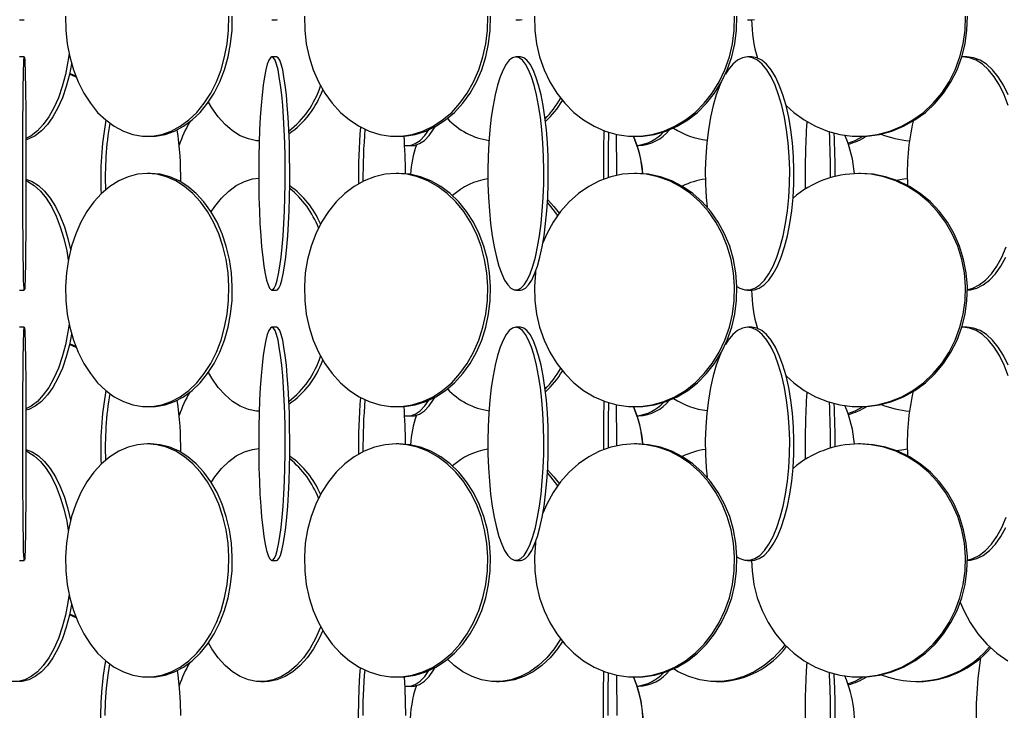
# Model space of a CAD drawing. Header units: millimetres. Extents: x 495 to 2657, y 518 to 2595.
# Tile 27 of 91: x 772 to 877, y 1917 to 1992. Entities that reach past the tile are written whole.
import ezdxf

# ---------------------------------------------------------------- set-up
doc = ezdxf.new("R2010")
doc.units = ezdxf.units.MM

msp = doc.modelspace()

# ---------------------------------------------------------------- linework, layer by layer
at = {"color": 7, "linetype": 'Continuous', "lineweight": 25}
for p, q in [((771.91, 1991.55), (772.41, 1991.55)), ((798.96, 1991.55), (799.46, 1991.55)), ((825.11, 1991.55), (825.6, 1991.55)), ((849.94, 1991.55), (850.41, 1991.55)), ((772.41, 1987.55), (771.91, 1987.55)), ((799.46, 1987.55), (798.96, 1987.55)), ((825.6, 1987.55), (825.11, 1987.55)), ((850.41, 1987.55), (849.94, 1987.55)), ((873.05, 1987.55), (872.93, 1987.55)), ((873.48, 1987.55), (873.05, 1987.55)), ((777.97, 1985.37), (777.26, 1985.7)), ((785.59, 1979.05), (785.95, 1979.05)), ((812.27, 1979.05), (812.57, 1979.05)), ((837.83, 1979.05), (838.08, 1979.05)), ((861.86, 1979.05), (862.06, 1979.05)), ((813.53, 1978.05), (813.99, 1978.05)), ((838.11, 1978.05), (838.29, 1978.05)), ((785.95, 1975.05), (785.59, 1975.05)), ((812.57, 1975.05), (812.27, 1975.05)), ((838.08, 1975.05), (837.83, 1975.05)), ((862.06, 1975.05), (861.86, 1975.05)), ((771.91, 1962.55), (772.41, 1962.55)), ((798.96, 1962.55), (799.46, 1962.55)), ((825.11, 1962.55), (825.6, 1962.55)), ((849.94, 1962.55), (850.41, 1962.55)), ((772.41, 1958.55), (771.91, 1958.55)), ((799.46, 1958.55), (798.96, 1958.55)), ((825.6, 1958.55), (825.11, 1958.55)), ((850.41, 1958.55), (849.94, 1958.55)), ((873.05, 1958.55), (872.93, 1958.55)), ((873.48, 1958.55), (873.05, 1958.55)), ((777.97, 1956.37), (777.26, 1956.7)), ((785.59, 1950.05), (785.95, 1950.05)), ((812.27, 1950.05), (812.57, 1950.05)), ((837.83, 1950.05), (838.08, 1950.05)), ((861.86, 1950.05), (862.06, 1950.05)), ((813.53, 1949.05), (813.99, 1949.05)), ((838.11, 1949.05), (838.29, 1949.05)), ((785.95, 1946.05), (785.59, 1946.05)), ((812.57, 1946.05), (812.27, 1946.05)), ((838.08, 1946.05), (837.83, 1946.05)), ((862.06, 1946.05), (861.86, 1946.05)), ((771.91, 1933.55), (772.41, 1933.55)), ((798.96, 1933.55), (799.46, 1933.55)), ((825.11, 1933.55), (825.6, 1933.55)), ((849.94, 1933.55), (850.41, 1933.55)), ((777.97, 1927.37), (777.26, 1927.7)), ((785.59, 1921.05), (785.95, 1921.05)), ((797.77, 1920.55), (798.17, 1920.55)), ((812.27, 1921.05), (812.57, 1921.05)), ((823.02, 1920.55), (823.37, 1920.55)), ((837.83, 1921.05), (838.08, 1921.05)), ((846.6, 1920.55), (846.9, 1920.55)), ((861.86, 1921.05), (862.06, 1921.05)), ((868.01, 1920.55), (868.24, 1920.55)), ((813.53, 1920.05), (813.99, 1920.05)), ((838.11, 1920.05), (838.29, 1920.05))]:
    msp.add_line(p, q, dxfattribs=at)
at = {"color": 7, "linetype": 'Continuous', "lineweight": 25, "flags": 128}
for points in [[(776.83, 1991.92), (776.86, 1990.44), (777.02, 1988.97), (777.29, 1987.55), (777.68, 1986.17), (778.18, 1984.88), (778.79, 1983.67), (779.49, 1982.58), (780.27, 1981.61), (781.14, 1980.79), (782.06, 1980.11), (783.03, 1979.59), (784.04, 1979.25), (785.07, 1979.07), (786.11, 1979.07), (787.14, 1979.25), (788.15, 1979.59), (789.13, 1980.11), (790.05, 1980.79), (790.91, 1981.61), (791.7, 1982.58), (792.4, 1983.67), (793, 1984.88), (793.5, 1986.17), (793.89, 1987.55), (794.17, 1988.97), (794.32, 1990.44), (794.35, 1991.92)], [(785.95, 1979.05), (786.47, 1979.07), (787.5, 1979.25), (788.51, 1979.59), (789.48, 1980.11), (790.41, 1980.79), (791.27, 1981.61), (792.05, 1982.58), (792.75, 1983.67), (793.36, 1984.88), (793.86, 1986.17), (794.25, 1987.55), (794.52, 1988.97), (794.68, 1990.44), (794.71, 1991.92)], [(799.46, 1991.55), (799.54, 1991.57)], [(802.44, 1991.92), (802.47, 1990.44), (802.64, 1988.97), (802.95, 1987.55), (803.39, 1986.17), (803.95, 1984.88), (804.63, 1983.67), (805.42, 1982.58), (806.3, 1981.61), (807.27, 1980.79), (808.3, 1980.11), (809.39, 1979.59), (810.53, 1979.25), (811.68, 1979.07), (812.85, 1979.07), (814, 1979.25), (815.14, 1979.59), (816.23, 1980.11), (817.26, 1980.79), (818.23, 1981.61), (819.11, 1982.58), (819.9, 1983.67), (820.58, 1984.88), (821.14, 1986.17), (821.58, 1987.55), (821.89, 1988.97), (822.06, 1990.44), (822.09, 1991.92)], [(812.57, 1979.05), (813.16, 1979.07), (814.31, 1979.25), (815.45, 1979.59), (816.54, 1980.11), (817.57, 1980.79), (818.54, 1981.61), (819.42, 1982.58), (820.21, 1983.67), (820.89, 1984.88), (821.45, 1986.17), (821.89, 1987.55), (822.19, 1988.97), (822.37, 1990.44), (822.4, 1991.92)], [(825.6, 1991.55), (825.77, 1991.57)], [(827.1, 1991.92), (827.13, 1990.44), (827.32, 1988.97), (827.66, 1987.55), (828.13, 1986.17), (828.75, 1984.88), (829.49, 1983.67), (830.35, 1982.58), (831.31, 1981.61), (832.37, 1980.79), (833.5, 1980.11), (834.69, 1979.59), (835.93, 1979.25), (837.19, 1979.07), (838.46, 1979.07), (839.73, 1979.25), (840.96, 1979.59), (842.16, 1980.11), (843.29, 1980.79), (844.34, 1981.61), (845.31, 1982.58), (846.17, 1983.67), (846.91, 1984.88), (847.52, 1986.17), (848, 1987.55), (848.34, 1988.97), (848.52, 1990.44), (848.56, 1991.92)], [(838.08, 1979.05), (838.72, 1979.07), (839.98, 1979.25), (841.22, 1979.59), (842.41, 1980.11), (843.54, 1980.79), (844.6, 1981.61), (845.56, 1982.58), (846.42, 1983.67), (847.16, 1984.88), (847.78, 1986.17), (848.26, 1987.55), (848.59, 1988.97), (848.78, 1990.44), (848.82, 1991.92)], [(850.41, 1991.55), (850.68, 1991.57)], [(854.12, 1982.32), (854.9, 1981.61), (856.03, 1980.79), (857.24, 1980.11), (858.51, 1979.59), (859.83, 1979.25), (861.18, 1979.07), (862.54, 1979.07), (863.89, 1979.25), (865.21, 1979.59), (866.48, 1980.11), (867.69, 1980.79), (868.82, 1981.61), (869.85, 1982.58), (870.77, 1983.67), (871.56, 1984.88), (872.22, 1986.17), (872.73, 1987.55), (873.08, 1988.97), (873.28, 1990.44), (873.32, 1991.92)], [(862.06, 1979.05), (862.74, 1979.07), (864.09, 1979.25), (865.41, 1979.59), (866.68, 1980.11), (867.89, 1980.79), (869.02, 1981.61), (870.05, 1982.58), (870.97, 1983.67), (871.76, 1984.88), (872.41, 1986.17), (872.92, 1987.55), (873.28, 1988.97), (873.48, 1990.44), (873.52, 1991.92)], [(777.21, 1987.92), (777.08, 1987.05), (776.81, 1985.67), (776.47, 1984.38), (776.06, 1983.17), (775.57, 1982.08), (775.04, 1981.11), (774.44, 1980.29), (773.81, 1979.61), (773.14, 1979.09), (772.58, 1978.8)], [(772.41, 1987.55), (772.44, 1987.46), (772.46, 1987.2), (772.48, 1986.77), (772.5, 1986.17), (772.51, 1985.42), (772.53, 1984.52), (772.55, 1983.49), (772.56, 1982.34), (772.57, 1981.08), (772.58, 1979.75), (772.59, 1978.34), (772.59, 1976.89), (772.59, 1975.42), (772.59, 1973.94), (772.59, 1972.47), (772.58, 1971.05), (772.57, 1969.67), (772.56, 1968.38), (772.55, 1967.17), (772.54, 1966.08), (772.52, 1965.11), (772.5, 1964.29), (772.49, 1963.61), (772.47, 1963.09), (772.45, 1962.75), (772.43, 1962.57), (772.4, 1962.57), (772.38, 1962.75), (772.36, 1963.09), (772.34, 1963.61), (772.33, 1964.29), (772.31, 1965.11), (772.29, 1966.08), (772.28, 1967.17), (772.27, 1968.38), (772.26, 1969.67), (772.25, 1971.05), (772.24, 1972.47), (772.24, 1973.94), (772.24, 1975.42), (772.24, 1976.89), (772.24, 1978.34), (772.25, 1979.75), (772.26, 1981.08), (772.27, 1982.34), (772.28, 1983.49), (772.3, 1984.52), (772.32, 1985.42), (772.33, 1986.17), (772.35, 1986.77), (772.37, 1987.2), (772.39, 1987.46), (772.41, 1987.55)], [(777.48, 1986.81), (777.25, 1985.67), (776.91, 1984.38), (776.49, 1983.17), (776.01, 1982.08), (775.47, 1981.11), (774.88, 1980.29), (774.25, 1979.61), (773.58, 1979.09), (772.89, 1978.75), (772.6, 1978.65)], [(798.96, 1987.55), (798.79, 1987.46), (798.62, 1987.2), (798.46, 1986.77), (798.31, 1986.17), (798.16, 1985.42), (798.03, 1984.52), (797.91, 1983.49), (797.8, 1982.34), (797.71, 1981.08), (797.64, 1979.75), (797.59, 1978.34), (797.55, 1976.89), (797.54, 1975.42), (797.54, 1973.94), (797.57, 1972.47), (797.61, 1971.05), (797.67, 1969.67), (797.76, 1968.38), (797.85, 1967.17), (797.97, 1966.08), (798.1, 1965.11), (798.24, 1964.29), (798.39, 1963.61), (798.54, 1963.09), (798.71, 1962.75), (798.87, 1962.57), (799.04, 1962.57), (799.21, 1962.75), (799.37, 1963.09), (799.53, 1963.61), (799.68, 1964.29), (799.82, 1965.11), (799.95, 1966.08), (800.06, 1967.17), (800.16, 1968.38), (800.24, 1969.67), (800.31, 1971.05), (800.35, 1972.47), (800.38, 1973.94), (800.38, 1975.42), (800.37, 1976.89), (800.33, 1978.34), (800.28, 1979.75), (800.21, 1981.08), (800.12, 1982.34), (800.01, 1983.49), (799.89, 1984.52), (799.75, 1985.42), (799.61, 1986.17), (799.45, 1986.77), (799.29, 1987.2), (799.13, 1987.46), (798.96, 1987.55)], [(799.46, 1962.55), (799.54, 1962.57), (799.71, 1962.75), (799.87, 1963.09), (800.03, 1963.61), (800.18, 1964.29), (800.32, 1965.11), (800.45, 1966.08), (800.56, 1967.17), (800.66, 1968.38), (800.74, 1969.67), (800.8, 1971.05), (800.85, 1972.47), (800.87, 1973.94), (800.88, 1975.42), (800.86, 1976.89), (800.83, 1978.34), (800.77, 1979.75), (800.7, 1981.08), (800.61, 1982.34), (800.51, 1983.49), (800.38, 1984.52), (800.25, 1985.42), (800.11, 1986.17), (799.95, 1986.77), (799.79, 1987.2), (799.62, 1987.46), (799.46, 1987.55), (799.46, 1987.55)], [(825.11, 1987.55), (824.76, 1987.46), (824.41, 1987.2), (824.07, 1986.77), (823.74, 1986.17), (823.44, 1985.42), (823.15, 1984.52), (822.9, 1983.49), (822.67, 1982.34), (822.48, 1981.08), (822.33, 1979.75), (822.22, 1978.34), (822.14, 1976.89), (822.11, 1975.42), (822.12, 1973.94), (822.18, 1972.47), (822.27, 1971.05), (822.4, 1969.67), (822.57, 1968.38), (822.78, 1967.17), (823.02, 1966.08), (823.29, 1965.11), (823.59, 1964.29), (823.9, 1963.61), (824.24, 1963.09), (824.58, 1962.75), (824.93, 1962.57), (825.29, 1962.57), (825.64, 1962.75), (825.99, 1963.09), (826.32, 1963.61), (826.64, 1964.29), (826.93, 1965.11), (827.2, 1966.08), (827.44, 1967.17), (827.65, 1968.38), (827.82, 1969.67), (827.95, 1971.05), (828.05, 1972.47), (828.1, 1973.94), (828.11, 1975.42), (828.08, 1976.89), (828, 1978.34), (827.89, 1979.75), (827.74, 1981.08), (827.55, 1982.34), (827.32, 1983.49), (827.07, 1984.52), (826.79, 1985.42), (826.48, 1986.17), (826.16, 1986.77), (825.82, 1987.2), (825.47, 1987.46), (825.11, 1987.55)], [(825.6, 1962.55), (825.77, 1962.57), (826.13, 1962.75), (826.47, 1963.09), (826.81, 1963.61), (827.12, 1964.29), (827.42, 1965.11), (827.69, 1966.08), (827.93, 1967.17), (828.13, 1968.38), (828.3, 1969.67), (828.44, 1971.05), (828.53, 1972.47), (828.58, 1973.94), (828.59, 1975.42), (828.56, 1976.89), (828.49, 1978.34), (828.38, 1979.75), (828.22, 1981.08), (828.03, 1982.34), (827.81, 1983.49), (827.55, 1984.52), (827.27, 1985.42), (826.97, 1986.17), (826.64, 1986.77), (826.3, 1987.2), (825.95, 1987.46), (825.6, 1987.55), (825.6, 1987.55)], [(849.94, 1987.55), (849.41, 1987.46), (848.88, 1987.2), (848.37, 1986.77), (847.88, 1986.17), (847.58, 1985.71)], [(848.82, 1962.94), (849.14, 1962.75), (849.67, 1962.57), (850.21, 1962.57), (850.74, 1962.75), (851.26, 1963.09), (851.77, 1963.61), (852.24, 1964.29), (852.69, 1965.11), (853.1, 1966.08), (853.46, 1967.17), (853.77, 1968.38), (854.03, 1969.67), (854.23, 1971.05), (854.37, 1972.47), (854.45, 1973.94), (854.47, 1975.42), (854.42, 1976.89), (854.31, 1978.34), (854.14, 1979.75), (853.91, 1981.08), (853.62, 1982.34), (853.28, 1983.49), (852.9, 1984.52), (852.47, 1985.42), (852.01, 1986.17), (851.52, 1986.77), (851.01, 1987.2), (850.48, 1987.46), (849.94, 1987.55), (849.94, 1987.55)], [(850.41, 1962.55), (850.68, 1962.57), (851.21, 1962.75), (851.73, 1963.09), (852.23, 1963.61), (852.71, 1964.29), (853.16, 1965.11), (853.56, 1966.08), (853.92, 1967.17), (854.24, 1968.38), (854.5, 1969.67), (854.7, 1971.05), (854.84, 1972.47), (854.92, 1973.94), (854.93, 1975.42), (854.89, 1976.89), (854.78, 1978.34), (854.6, 1979.75), (854.37, 1981.08), (854.09, 1982.34), (853.75, 1983.49), (853.36, 1984.52), (852.94, 1985.42), (852.48, 1986.17), (851.98, 1986.77), (851.47, 1987.2), (850.94, 1987.46), (850.41, 1987.55), (850.41, 1987.55)], [(877.9, 1982.34), (877.46, 1983.49), (876.95, 1984.52), (876.39, 1985.42), (875.78, 1986.17), (875.13, 1986.77), (874.45, 1987.2), (873.75, 1987.46), (873.05, 1987.55)], [(877.9, 1983.49), (877.39, 1984.52), (876.83, 1985.42), (876.22, 1986.17), (875.57, 1986.77), (874.89, 1987.2), (874.19, 1987.46), (873.48, 1987.55)], [(777.93, 1985.48), (777.29, 1985.77), (777.27, 1985.77)], [(847.06, 1984.69), (846.99, 1984.52), (846.6, 1983.49), (846.26, 1982.34), (845.98, 1981.08), (845.75, 1979.75), (845.58, 1978.34), (845.47, 1976.89), (845.42, 1975.42), (845.43, 1973.94), (845.51, 1972.47), (845.61, 1971.47)], [(797.59, 1978.55), (797.32, 1978.57), (796.44, 1978.75), (795.57, 1979.09), (794.73, 1979.61), (793.93, 1980.29), (793.19, 1981.11), (792.52, 1982.08), (792.15, 1982.71)], [(813.19, 1978.08), (813.26, 1978.07), (813.8, 1978.07), (814.33, 1978.25), (814.85, 1978.59), (815.35, 1979.11), (815.79, 1979.74)], [(813.99, 1978.05), (814.26, 1978.07), (814.79, 1978.25), (815.31, 1978.59), (815.81, 1979.11), (816.29, 1979.79), (816.45, 1980.06)], [(860.72, 1978.3), (861.49, 1978.59), (862.34, 1979.05)], [(772.59, 1974.45), (773.24, 1974.2), (773.92, 1973.77), (774.57, 1973.17), (775.18, 1972.42), (775.75, 1971.52), (776.26, 1970.49), (776.71, 1969.34), (777.09, 1968.08), (777.37, 1966.88)], [(772.59, 1974.3), (772.8, 1974.2), (773.48, 1973.77), (774.13, 1973.17), (774.75, 1972.42), (775.31, 1971.52), (775.82, 1970.49), (776.27, 1969.34), (776.65, 1968.08), (776.96, 1966.75), (777.13, 1965.77)], [(785.59, 1975.05), (784.56, 1974.96), (783.53, 1974.7), (782.54, 1974.27), (781.59, 1973.67), (780.7, 1972.92), (779.87, 1972.02), (779.13, 1970.99), (778.47, 1969.84), (777.92, 1968.58), (777.47, 1967.25), (777.14, 1965.84), (776.92, 1964.39), (776.83, 1962.92), (776.86, 1961.44), (777.02, 1959.97), (777.29, 1958.55), (777.68, 1957.17), (778.18, 1955.88), (778.79, 1954.67), (779.49, 1953.58), (780.27, 1952.61), (781.14, 1951.79), (782.06, 1951.11), (783.03, 1950.59), (784.04, 1950.25), (785.07, 1950.07), (786.11, 1950.07), (787.14, 1950.25), (788.15, 1950.59), (789.13, 1951.11), (790.05, 1951.79), (790.91, 1952.61), (791.7, 1953.58), (792.4, 1954.67), (793, 1955.88), (793.5, 1957.17), (793.89, 1958.55), (794.17, 1959.97), (794.32, 1961.44), (794.35, 1962.92), (794.26, 1964.39), (794.05, 1965.84), (793.71, 1967.25), (793.27, 1968.58), (792.71, 1969.84), (792.06, 1970.99), (791.31, 1972.02), (790.49, 1972.92), (789.59, 1973.67), (788.64, 1974.27), (787.65, 1974.7), (786.63, 1974.96), (785.59, 1975.05)], [(785.95, 1950.05), (786.47, 1950.07), (787.5, 1950.25), (788.51, 1950.59), (789.48, 1951.11), (790.41, 1951.79), (791.27, 1952.61), (792.05, 1953.58), (792.75, 1954.67), (793.36, 1955.88), (793.86, 1957.17), (794.25, 1958.55), (794.52, 1959.97), (794.68, 1961.44), (794.71, 1962.92), (794.62, 1964.39), (794.4, 1965.84), (794.07, 1967.25), (793.62, 1968.58), (793.07, 1969.84), (792.41, 1970.99), (791.67, 1972.02), (790.84, 1972.92), (789.95, 1973.67), (789, 1974.27), (788.01, 1974.7), (786.99, 1974.96), (785.95, 1975.05), (785.95, 1975.05)], [(792.46, 1970.92), (792.85, 1971.52), (793.56, 1972.42), (794.33, 1973.17), (795.14, 1973.77), (796, 1974.2), (796.88, 1974.46), (797.54, 1974.54)], [(812.27, 1975.05), (811.1, 1974.96), (809.96, 1974.7), (808.84, 1974.27), (807.78, 1973.67), (806.77, 1972.92), (805.85, 1972.02), (805.01, 1970.99), (804.28, 1969.84), (803.66, 1968.58), (803.15, 1967.25), (802.78, 1965.84), (802.54, 1964.39), (802.44, 1962.92), (802.47, 1961.44), (802.64, 1959.97), (802.95, 1958.55), (803.39, 1957.17), (803.95, 1955.88), (804.63, 1954.67), (805.42, 1953.58), (806.3, 1952.61), (807.27, 1951.79), (808.3, 1951.11), (809.39, 1950.59), (810.53, 1950.25), (811.68, 1950.07), (812.85, 1950.07), (814, 1950.25), (815.14, 1950.59), (816.23, 1951.11), (817.26, 1951.79), (818.23, 1952.61), (819.11, 1953.58), (819.9, 1954.67), (820.58, 1955.88), (821.14, 1957.17), (821.58, 1958.55), (821.89, 1959.97), (822.06, 1961.44), (822.09, 1962.92), (821.99, 1964.39), (821.75, 1965.84), (821.38, 1967.25), (820.88, 1968.58), (820.25, 1969.84), (819.52, 1970.99), (818.68, 1972.02), (817.76, 1972.92), (816.75, 1973.67), (815.69, 1974.27), (814.57, 1974.7), (813.43, 1974.96), (812.27, 1975.05)], [(812.57, 1950.05), (813.16, 1950.07), (814.31, 1950.25), (815.45, 1950.59), (816.54, 1951.11), (817.57, 1951.79), (818.54, 1952.61), (819.42, 1953.58), (820.21, 1954.67), (820.89, 1955.88), (821.45, 1957.17), (821.89, 1958.55), (822.19, 1959.97), (822.37, 1961.44), (822.4, 1962.92), (822.3, 1964.39), (822.06, 1965.84), (821.68, 1967.25), (821.18, 1968.58), (820.56, 1969.84), (819.83, 1970.99), (818.99, 1972.02), (818.07, 1972.92), (817.06, 1973.67), (816, 1974.27), (814.88, 1974.7), (813.74, 1974.96), (812.57, 1975.05), (812.57, 1975.05)], [(827.23, 1964.57), (827.21, 1964.39), (827.1, 1962.92), (827.13, 1961.44), (827.32, 1959.97), (827.66, 1958.55), (828.13, 1957.17), (828.75, 1955.88), (829.49, 1954.67), (830.35, 1953.58), (831.31, 1952.61), (832.37, 1951.79), (833.5, 1951.11), (834.69, 1950.59), (835.93, 1950.25), (837.19, 1950.07), (838.46, 1950.07), (839.73, 1950.25), (840.96, 1950.59), (842.16, 1951.11), (843.29, 1951.79), (844.34, 1952.61), (845.31, 1953.58), (846.17, 1954.67), (846.91, 1955.88), (847.52, 1957.17), (848, 1958.55), (848.34, 1959.97), (848.52, 1961.44), (848.56, 1962.92), (848.45, 1964.39), (848.19, 1965.84), (847.78, 1967.25), (847.23, 1968.58), (846.55, 1969.84), (845.75, 1970.99), (844.84, 1972.02), (843.83, 1972.92), (842.73, 1973.67), (841.57, 1974.27), (840.35, 1974.7), (839.1, 1974.96), (837.83, 1975.05), (837.83, 1975.05)], [(837.83, 1975.05), (836.56, 1974.96), (835.31, 1974.7), (834.09, 1974.27), (832.93, 1973.67), (831.83, 1972.92), (830.82, 1972.02), (829.91, 1970.99), (829.1, 1969.84), (828.42, 1968.58), (828, 1967.6)], [(838.08, 1950.05), (838.72, 1950.07), (839.98, 1950.25), (841.22, 1950.59), (842.41, 1951.11), (843.54, 1951.79), (844.6, 1952.61), (845.56, 1953.58), (846.42, 1954.67), (847.16, 1955.88), (847.78, 1957.17), (848.26, 1958.55), (848.59, 1959.97), (848.78, 1961.44), (848.82, 1962.92), (848.7, 1964.39), (848.44, 1965.84), (848.04, 1967.25), (847.49, 1968.58), (846.81, 1969.84), (846.01, 1970.99), (845.09, 1972.02), (844.08, 1972.92), (842.99, 1973.67), (841.82, 1974.27), (840.61, 1974.7), (839.35, 1974.96), (838.08, 1975.05), (838.08, 1975.05)], [(854.12, 1953.32), (854.9, 1952.61), (856.03, 1951.79), (857.24, 1951.11), (858.51, 1950.59), (859.83, 1950.25), (861.18, 1950.07), (862.54, 1950.07), (863.89, 1950.25), (865.21, 1950.59), (866.48, 1951.11), (867.69, 1951.79), (868.82, 1952.61), (869.85, 1953.58), (870.77, 1954.67), (871.56, 1955.88), (872.22, 1957.17), (872.73, 1958.55), (873.08, 1959.97), (873.28, 1961.44), (873.32, 1962.92), (873.2, 1964.39), (872.92, 1965.84), (872.49, 1967.25), (871.9, 1968.58), (871.18, 1969.84), (870.32, 1970.99), (869.35, 1972.02), (868.27, 1972.92), (867.1, 1973.67), (865.86, 1974.27), (864.56, 1974.7), (863.22, 1974.96), (861.86, 1975.05), (861.86, 1975.05)], [(862.06, 1950.05), (862.74, 1950.07), (864.09, 1950.25), (865.41, 1950.59), (866.68, 1951.11), (867.89, 1951.79), (869.02, 1952.61), (870.05, 1953.58), (870.97, 1954.67), (871.76, 1955.88), (872.41, 1957.17), (872.92, 1958.55), (873.28, 1959.97), (873.48, 1961.44), (873.52, 1962.92), (873.4, 1964.39), (873.12, 1965.84), (872.69, 1967.25), (872.1, 1968.58), (871.38, 1969.84), (870.52, 1970.99), (869.55, 1972.02), (868.47, 1972.92), (867.3, 1973.67), (866.05, 1974.27), (864.75, 1974.7), (863.42, 1974.96), (862.06, 1975.05), (862.06, 1975.05)], [(865.91, 1974.32), (866.7, 1974.46), (867.07, 1974.5)], [(828.52, 1972.25), (829.19, 1971.52), (829.75, 1970.78)], [(828.5, 1971.91), (828.84, 1971.52), (829.57, 1970.53)], [(873.53, 1962.59), (874.1, 1962.75), (874.79, 1963.09), (875.46, 1963.61), (876.09, 1964.29), (876.67, 1965.11), (877.21, 1966.08), (877.69, 1967.17)], [(873.53, 1962.55), (873.84, 1962.57), (874.54, 1962.75), (875.23, 1963.09), (875.9, 1963.61), (876.53, 1964.29), (877.11, 1965.11), (877.65, 1966.08)], [(772.41, 1958.55), (772.44, 1958.46), (772.46, 1958.2), (772.48, 1957.77), (772.5, 1957.17), (772.51, 1956.42), (772.53, 1955.52), (772.55, 1954.49), (772.56, 1953.34), (772.57, 1952.08), (772.58, 1950.75), (772.59, 1949.34), (772.59, 1947.89), (772.59, 1946.42), (772.59, 1944.94), (772.59, 1943.47), (772.58, 1942.05), (772.57, 1940.67), (772.56, 1939.38), (772.55, 1938.17), (772.54, 1937.08), (772.52, 1936.11), (772.5, 1935.29), (772.49, 1934.61), (772.47, 1934.09), (772.45, 1933.75), (772.43, 1933.57), (772.4, 1933.57), (772.38, 1933.75), (772.36, 1934.09), (772.34, 1934.61), (772.33, 1935.29), (772.31, 1936.11), (772.29, 1937.08), (772.28, 1938.17), (772.27, 1939.38), (772.26, 1940.67), (772.25, 1942.05), (772.24, 1943.47), (772.24, 1944.94), (772.24, 1946.42), (772.24, 1947.89), (772.24, 1949.34), (772.25, 1950.75), (772.26, 1952.08), (772.27, 1953.34), (772.28, 1954.49), (772.3, 1955.52), (772.32, 1956.42), (772.33, 1957.17), (772.35, 1957.77), (772.37, 1958.2), (772.39, 1958.46), (772.41, 1958.55)], [(777.21, 1958.92), (777.08, 1958.05), (776.81, 1956.67), (776.47, 1955.38), (776.06, 1954.17), (775.57, 1953.08), (775.04, 1952.11), (774.44, 1951.29), (773.81, 1950.61), (773.14, 1950.09), (772.58, 1949.8)], [(798.96, 1958.55), (798.79, 1958.46), (798.62, 1958.2), (798.46, 1957.77), (798.31, 1957.17), (798.16, 1956.42), (798.03, 1955.52), (797.91, 1954.49), (797.8, 1953.34), (797.71, 1952.08), (797.64, 1950.75), (797.59, 1949.34), (797.55, 1947.89), (797.54, 1946.42), (797.54, 1944.94), (797.57, 1943.47), (797.61, 1942.05), (797.67, 1940.67), (797.76, 1939.38), (797.85, 1938.17), (797.97, 1937.08), (798.1, 1936.11), (798.24, 1935.29), (798.39, 1934.61), (798.54, 1934.09), (798.71, 1933.75), (798.87, 1933.57), (799.04, 1933.57), (799.21, 1933.75), (799.37, 1934.09), (799.53, 1934.61), (799.68, 1935.29), (799.82, 1936.11), (799.95, 1937.08), (800.06, 1938.17), (800.16, 1939.38), (800.24, 1940.67), (800.31, 1942.05), (800.35, 1943.47), (800.38, 1944.94), (800.38, 1946.42), (800.37, 1947.89), (800.33, 1949.34), (800.28, 1950.75), (800.21, 1952.08), (800.12, 1953.34), (800.01, 1954.49), (799.89, 1955.52), (799.75, 1956.42), (799.61, 1957.17), (799.45, 1957.77), (799.29, 1958.2), (799.13, 1958.46), (798.96, 1958.55)], [(799.46, 1933.55), (799.54, 1933.57), (799.71, 1933.75), (799.87, 1934.09), (800.03, 1934.61), (800.18, 1935.29), (800.32, 1936.11), (800.45, 1937.08), (800.56, 1938.17), (800.66, 1939.38), (800.74, 1940.67), (800.8, 1942.05), (800.85, 1943.47), (800.87, 1944.94), (800.88, 1946.42), (800.86, 1947.89), (800.83, 1949.34), (800.77, 1950.75), (800.7, 1952.08), (800.61, 1953.34), (800.51, 1954.49), (800.38, 1955.52), (800.25, 1956.42), (800.11, 1957.17), (799.95, 1957.77), (799.79, 1958.2), (799.62, 1958.46), (799.46, 1958.55), (799.46, 1958.55)], [(825.11, 1958.55), (824.76, 1958.46), (824.41, 1958.2), (824.07, 1957.77), (823.74, 1957.17), (823.44, 1956.42), (823.15, 1955.52), (822.9, 1954.49), (822.67, 1953.34), (822.48, 1952.08), (822.33, 1950.75), (822.22, 1949.34), (822.14, 1947.89), (822.11, 1946.42), (822.12, 1944.94), (822.18, 1943.47), (822.27, 1942.05), (822.4, 1940.67), (822.57, 1939.38), (822.78, 1938.17), (823.02, 1937.08), (823.29, 1936.11), (823.59, 1935.29), (823.9, 1934.61), (824.24, 1934.09), (824.58, 1933.75), (824.93, 1933.57), (825.29, 1933.57), (825.64, 1933.75), (825.99, 1934.09), (826.32, 1934.61), (826.64, 1935.29), (826.93, 1936.11), (827.2, 1937.08), (827.44, 1938.17), (827.65, 1939.38), (827.82, 1940.67), (827.95, 1942.05), (828.05, 1943.47), (828.1, 1944.94), (828.11, 1946.42), (828.08, 1947.89), (828, 1949.34), (827.89, 1950.75), (827.74, 1952.08), (827.55, 1953.34), (827.32, 1954.49), (827.07, 1955.52), (826.79, 1956.42), (826.48, 1957.17), (826.16, 1957.77), (825.82, 1958.2), (825.47, 1958.46), (825.11, 1958.55)], [(825.6, 1933.55), (825.77, 1933.57), (826.13, 1933.75), (826.47, 1934.09), (826.81, 1934.61), (827.12, 1935.29), (827.42, 1936.11), (827.69, 1937.08), (827.93, 1938.17), (828.13, 1939.38), (828.3, 1940.67), (828.44, 1942.05), (828.53, 1943.47), (828.58, 1944.94), (828.59, 1946.42), (828.56, 1947.89), (828.49, 1949.34), (828.38, 1950.75), (828.22, 1952.08), (828.03, 1953.34), (827.81, 1954.49), (827.55, 1955.52), (827.27, 1956.42), (826.97, 1957.17), (826.64, 1957.77), (826.3, 1958.2), (825.95, 1958.46), (825.6, 1958.55), (825.6, 1958.55)], [(849.94, 1958.55), (849.41, 1958.46), (848.88, 1958.2), (848.37, 1957.77), (847.88, 1957.17), (847.58, 1956.71)], [(848.82, 1933.94), (849.14, 1933.75), (849.67, 1933.57), (850.21, 1933.57), (850.74, 1933.75), (851.26, 1934.09), (851.77, 1934.61), (852.24, 1935.29), (852.69, 1936.11), (853.1, 1937.08), (853.46, 1938.17), (853.77, 1939.38), (854.03, 1940.67), (854.23, 1942.05), (854.37, 1943.47), (854.45, 1944.94), (854.47, 1946.42), (854.42, 1947.89), (854.31, 1949.34), (854.14, 1950.75), (853.91, 1952.08), (853.62, 1953.34), (853.28, 1954.49), (852.9, 1955.52), (852.47, 1956.42), (852.01, 1957.17), (851.52, 1957.77), (851.01, 1958.2), (850.48, 1958.46), (849.94, 1958.55), (849.94, 1958.55)], [(850.41, 1933.55), (850.68, 1933.57), (851.21, 1933.75), (851.73, 1934.09), (852.23, 1934.61), (852.71, 1935.29), (853.16, 1936.11), (853.56, 1937.08), (853.92, 1938.17), (854.24, 1939.38), (854.5, 1940.67), (854.7, 1942.05), (854.84, 1943.47), (854.92, 1944.94), (854.93, 1946.42), (854.89, 1947.89), (854.78, 1949.34), (854.6, 1950.75), (854.37, 1952.08), (854.09, 1953.34), (853.75, 1954.49), (853.36, 1955.52), (852.94, 1956.42), (852.48, 1957.17), (851.98, 1957.77), (851.47, 1958.2), (850.94, 1958.46), (850.41, 1958.55), (850.41, 1958.55)], [(877.9, 1953.34), (877.46, 1954.49), (876.95, 1955.52), (876.39, 1956.42), (875.78, 1957.17), (875.13, 1957.77), (874.45, 1958.2), (873.75, 1958.46), (873.05, 1958.55)], [(877.9, 1954.49), (877.39, 1955.52), (876.83, 1956.42), (876.22, 1957.17), (875.57, 1957.77), (874.89, 1958.2), (874.19, 1958.46), (873.48, 1958.55)], [(777.48, 1957.81), (777.25, 1956.67), (776.91, 1955.38), (776.49, 1954.17), (776.01, 1953.08), (775.47, 1952.11), (774.88, 1951.29), (774.25, 1950.61), (773.58, 1950.09), (772.89, 1949.75), (772.58, 1949.65)], [(777.93, 1956.48), (777.29, 1956.77), (777.27, 1956.77)], [(847.06, 1955.69), (846.99, 1955.52), (846.6, 1954.49), (846.26, 1953.34), (845.98, 1952.08), (845.75, 1950.75), (845.58, 1949.34), (845.47, 1947.89), (845.42, 1946.42), (845.43, 1944.94), (845.51, 1943.47), (845.61, 1942.47)], [(797.59, 1949.55), (797.32, 1949.57), (796.44, 1949.75), (795.57, 1950.09), (794.73, 1950.61), (793.93, 1951.29), (793.19, 1952.11), (792.52, 1953.08), (792.15, 1953.71)], [(813.99, 1949.05), (814.26, 1949.07), (814.79, 1949.25), (815.31, 1949.59), (815.81, 1950.11), (816.29, 1950.79), (816.45, 1951.06)], [(813.19, 1949.08), (813.26, 1949.07), (813.8, 1949.07), (814.33, 1949.25), (814.85, 1949.59), (815.35, 1950.11), (815.79, 1950.74)], [(860.72, 1949.3), (861.49, 1949.59), (862.34, 1950.05)], [(785.59, 1946.05), (784.56, 1945.96), (783.53, 1945.7), (782.54, 1945.27), (781.59, 1944.67), (780.7, 1943.92), (779.87, 1943.02), (779.13, 1941.99), (778.47, 1940.84), (777.92, 1939.58), (777.47, 1938.25), (777.14, 1936.84), (776.92, 1935.39), (776.83, 1933.92), (776.86, 1932.44), (777.02, 1930.97), (777.29, 1929.55), (777.68, 1928.17), (778.18, 1926.88), (778.79, 1925.67), (779.49, 1924.58), (780.27, 1923.61), (781.14, 1922.79), (782.06, 1922.11), (783.03, 1921.59), (784.04, 1921.25), (785.07, 1921.07), (786.11, 1921.07), (787.14, 1921.25), (788.15, 1921.59), (789.13, 1922.11), (790.05, 1922.79), (790.91, 1923.61), (791.7, 1924.58), (792.4, 1925.67), (793, 1926.88), (793.5, 1928.17), (793.89, 1929.55), (794.17, 1930.97), (794.32, 1932.44), (794.35, 1933.92), (794.26, 1935.39), (794.05, 1936.84), (793.71, 1938.25), (793.27, 1939.58), (792.71, 1940.84), (792.06, 1941.99), (791.31, 1943.02), (790.49, 1943.92), (789.59, 1944.67), (788.64, 1945.27), (787.65, 1945.7), (786.63, 1945.96), (785.59, 1946.05)], [(785.95, 1921.05), (786.47, 1921.07), (787.5, 1921.25), (788.51, 1921.59), (789.48, 1922.11), (790.41, 1922.79), (791.27, 1923.61), (792.05, 1924.58), (792.75, 1925.67), (793.36, 1926.88), (793.86, 1928.17), (794.25, 1929.55), (794.52, 1930.97), (794.68, 1932.44), (794.71, 1933.92), (794.62, 1935.39), (794.4, 1936.84), (794.07, 1938.25), (793.62, 1939.58), (793.07, 1940.84), (792.41, 1941.99), (791.67, 1943.02), (790.84, 1943.92), (789.95, 1944.67), (789, 1945.27), (788.01, 1945.7), (786.99, 1945.96), (785.95, 1946.05), (785.95, 1946.05)], [(812.27, 1946.05), (811.1, 1945.96), (809.96, 1945.7), (808.84, 1945.27), (807.78, 1944.67), (806.77, 1943.92), (805.85, 1943.02), (805.01, 1941.99), (804.28, 1940.84), (803.66, 1939.58), (803.15, 1938.25), (802.78, 1936.84), (802.54, 1935.39), (802.44, 1933.92), (802.47, 1932.44), (802.64, 1930.97), (802.95, 1929.55), (803.39, 1928.17), (803.95, 1926.88), (804.63, 1925.67), (805.42, 1924.58), (806.3, 1923.61), (807.27, 1922.79), (808.3, 1922.11), (809.39, 1921.59), (810.53, 1921.25), (811.68, 1921.07), (812.85, 1921.07), (814, 1921.25), (815.14, 1921.59), (816.23, 1922.11), (817.26, 1922.79), (818.23, 1923.61), (819.11, 1924.58), (819.9, 1925.67), (820.58, 1926.88), (821.14, 1928.17), (821.58, 1929.55), (821.89, 1930.97), (822.06, 1932.44), (822.09, 1933.92), (821.99, 1935.39), (821.75, 1936.84), (821.38, 1938.25), (820.88, 1939.58), (820.25, 1940.84), (819.52, 1941.99), (818.68, 1943.02), (817.76, 1943.92), (816.75, 1944.67), (815.69, 1945.27), (814.57, 1945.7), (813.43, 1945.96), (812.27, 1946.05)], [(812.57, 1921.05), (813.16, 1921.07), (814.31, 1921.25), (815.45, 1921.59), (816.54, 1922.11), (817.57, 1922.79), (818.54, 1923.61), (819.42, 1924.58), (820.21, 1925.67), (820.89, 1926.88), (821.45, 1928.17), (821.89, 1929.55), (822.19, 1930.97), (822.37, 1932.44), (822.4, 1933.92), (822.3, 1935.39), (822.06, 1936.84), (821.68, 1938.25), (821.18, 1939.58), (820.56, 1940.84), (819.83, 1941.99), (818.99, 1943.02), (818.07, 1943.92), (817.06, 1944.67), (816, 1945.27), (814.88, 1945.7), (813.74, 1945.96), (812.57, 1946.05), (812.57, 1946.05)], [(827.23, 1935.57), (827.21, 1935.39), (827.1, 1933.92), (827.13, 1932.44), (827.32, 1930.97), (827.66, 1929.55), (828.13, 1928.17), (828.75, 1926.88), (829.49, 1925.67), (830.35, 1924.58), (831.31, 1923.61), (832.37, 1922.79), (833.5, 1922.11), (834.69, 1921.59), (835.93, 1921.25), (837.19, 1921.07), (838.46, 1921.07), (839.73, 1921.25), (840.96, 1921.59), (842.16, 1922.11), (843.29, 1922.79), (844.34, 1923.61), (845.31, 1924.58), (846.17, 1925.67), (846.91, 1926.88), (847.52, 1928.17), (848, 1929.55), (848.34, 1930.97), (848.52, 1932.44), (848.56, 1933.92), (848.45, 1935.39), (848.19, 1936.84), (847.78, 1938.25), (847.23, 1939.58), (846.55, 1940.84), (845.75, 1941.99), (844.84, 1943.02), (843.83, 1943.92), (842.73, 1944.67), (841.57, 1945.27), (840.35, 1945.7), (839.1, 1945.96), (837.83, 1946.05), (837.83, 1946.05)], [(837.83, 1946.05), (836.56, 1945.96), (835.31, 1945.7), (834.09, 1945.27), (832.93, 1944.67), (831.83, 1943.92), (830.82, 1943.02), (829.91, 1941.99), (829.1, 1940.84), (828.42, 1939.58), (828, 1938.6)], [(838.08, 1921.05), (838.72, 1921.07), (839.98, 1921.25), (841.22, 1921.59), (842.41, 1922.11), (843.54, 1922.79), (844.6, 1923.61), (845.56, 1924.58), (846.42, 1925.67), (847.16, 1926.88), (847.78, 1928.17), (848.26, 1929.55), (848.59, 1930.97), (848.78, 1932.44), (848.82, 1933.92), (848.7, 1935.39), (848.44, 1936.84), (848.04, 1938.25), (847.49, 1939.58), (846.81, 1940.84), (846.01, 1941.99), (845.09, 1943.02), (844.08, 1943.92), (842.99, 1944.67), (841.82, 1945.27), (840.61, 1945.7), (839.35, 1945.96), (838.08, 1946.05), (838.08, 1946.05)], [(850.39, 1933.55), (850.44, 1932.44), (850.64, 1930.97), (851, 1929.55), (851.51, 1928.17), (852.16, 1926.88), (852.96, 1925.67), (853.87, 1924.58), (854.9, 1923.61), (856.03, 1922.79), (857.24, 1922.11), (858.51, 1921.59), (859.83, 1921.25), (861.18, 1921.07), (862.54, 1921.07), (863.89, 1921.25), (865.21, 1921.59), (866.48, 1922.11), (867.69, 1922.79), (868.82, 1923.61), (869.85, 1924.58), (870.77, 1925.67), (871.56, 1926.88), (872.22, 1928.17), (872.73, 1929.55), (873.08, 1930.97), (873.28, 1932.44), (873.32, 1933.92), (873.2, 1935.39), (872.92, 1936.84), (872.49, 1938.25), (871.9, 1939.58), (871.18, 1940.84), (870.32, 1941.99), (869.35, 1943.02), (868.27, 1943.92), (867.1, 1944.67), (865.86, 1945.27), (864.56, 1945.7), (863.22, 1945.96), (861.86, 1946.05), (861.86, 1946.05)], [(862.06, 1921.05), (862.74, 1921.07), (864.09, 1921.25), (865.41, 1921.59), (866.68, 1922.11), (867.89, 1922.79), (869.02, 1923.61), (870.05, 1924.58), (870.97, 1925.67), (871.76, 1926.88), (872.41, 1928.17), (872.92, 1929.55), (873.28, 1930.97), (873.48, 1932.44), (873.52, 1933.92), (873.4, 1935.39), (873.12, 1936.84), (872.69, 1938.25), (872.1, 1939.58), (871.38, 1940.84), (870.52, 1941.99), (869.55, 1943.02), (868.47, 1943.92), (867.3, 1944.67), (866.05, 1945.27), (864.75, 1945.7), (863.42, 1945.96), (862.06, 1946.05), (862.06, 1946.05)], [(772.59, 1945.45), (773.24, 1945.2), (773.92, 1944.77), (774.57, 1944.17), (775.18, 1943.42), (775.75, 1942.52), (776.26, 1941.49), (776.71, 1940.34), (777.09, 1939.08), (777.37, 1937.88)], [(772.59, 1945.3), (772.8, 1945.2), (773.48, 1944.77), (774.13, 1944.17), (774.75, 1943.42), (775.31, 1942.52), (775.82, 1941.49), (776.27, 1940.34), (776.65, 1939.08), (776.96, 1937.75), (777.13, 1936.77)], [(792.46, 1941.92), (792.85, 1942.52), (793.56, 1943.42), (794.33, 1944.17), (795.14, 1944.77), (796, 1945.2), (796.88, 1945.46), (797.54, 1945.54)], [(865.91, 1945.32), (866.7, 1945.46), (867.07, 1945.5)], [(828.5, 1942.91), (828.84, 1942.52), (829.57, 1941.53)], [(828.52, 1943.25), (829.19, 1942.52), (829.75, 1941.78)], [(873.53, 1933.59), (874.1, 1933.75), (874.79, 1934.09), (875.46, 1934.61), (876.09, 1935.29), (876.67, 1936.11), (877.21, 1937.08), (877.69, 1938.17)], [(873.53, 1933.55), (873.84, 1933.57), (874.54, 1933.75), (875.23, 1934.09), (875.9, 1934.61), (876.53, 1935.29), (877.11, 1936.11), (877.65, 1937.08)], [(777.21, 1929.92), (777.08, 1929.05), (776.81, 1927.67), (776.47, 1926.38), (776.06, 1925.17), (775.57, 1924.08), (775.04, 1923.11), (774.44, 1922.29), (773.81, 1921.61), (773.14, 1921.09), (772.45, 1920.75), (771.74, 1920.57), (771.03, 1920.57), (770.33, 1920.75), (769.63, 1921.09), (768.97, 1921.61), (768.33, 1922.29), (767.74, 1923.11), (767.2, 1924.08), (766.72, 1925.17), (766.31, 1926.38), (765.96, 1927.67), (765.69, 1929.05), (765.69, 1929.06)], [(777.48, 1928.81), (777.25, 1927.67), (776.91, 1926.38), (776.49, 1925.17), (776.01, 1924.08), (775.47, 1923.11), (774.88, 1922.29), (774.25, 1921.61), (773.58, 1921.09), (772.89, 1920.75), (772.18, 1920.57), (771.83, 1920.55)], [(872.76, 1929.06), (873.13, 1928.17), (873.82, 1926.88), (874.65, 1925.67), (875.61, 1924.58), (876.68, 1923.61), (877.86, 1922.79)], [(777.93, 1927.48), (777.29, 1927.77), (777.27, 1927.77)], [(804.17, 1926.45), (804.15, 1926.38), (803.63, 1925.17), (803.02, 1924.08), (802.35, 1923.11), (801.61, 1922.29), (800.81, 1921.61), (799.97, 1921.09), (799.1, 1920.75), (798.22, 1920.57), (797.32, 1920.57), (796.44, 1920.75), (795.57, 1921.09), (794.73, 1921.61), (793.93, 1922.29), (793.19, 1923.11), (792.52, 1924.08), (792.15, 1924.71)], [(804.41, 1926.03), (804.03, 1925.17), (803.42, 1924.08), (802.75, 1923.11), (802, 1922.29), (801.21, 1921.61), (800.37, 1921.09), (799.5, 1920.75), (798.62, 1920.57), (798.17, 1920.55)], [(829.91, 1925.11), (829.23, 1924.08), (828.43, 1923.11), (827.55, 1922.29), (826.61, 1921.61), (825.62, 1921.09), (824.6, 1920.75), (823.55, 1920.57), (822.49, 1920.57), (821.44, 1920.75), (820.42, 1921.09), (819.43, 1921.61), (818.49, 1922.29), (817.78, 1922.94)], [(830.11, 1924.86), (829.58, 1924.08), (828.78, 1923.11), (827.9, 1922.29), (826.96, 1921.61), (825.97, 1921.09), (824.95, 1920.75), (823.9, 1920.57), (823.37, 1920.55)], [(853.96, 1924.49), (853.63, 1924.08), (852.73, 1923.11), (851.73, 1922.29), (850.67, 1921.61), (849.55, 1921.09), (848.39, 1920.75), (847.2, 1920.57), (846, 1920.57), (844.82, 1920.75), (843.65, 1921.09), (842.53, 1921.61), (842.01, 1921.91)], [(784.66, 1904.05), (784.42, 1904.07), (783.94, 1904.25), (783.48, 1904.59), (783.03, 1905.11), (782.6, 1905.79), (782.21, 1906.61), (781.84, 1907.58), (781.52, 1908.67), (781.24, 1909.88), (781.01, 1911.17), (780.83, 1912.55), (780.7, 1913.97), (780.63, 1915.44), (780.62, 1916.92), (780.66, 1918.39), (780.76, 1919.84), (780.91, 1921.25), (781.12, 1922.58), (781.15, 1922.77)], [(781.09, 1916.92), (781.13, 1918.39), (781.23, 1919.84), (781.39, 1921.25), (781.57, 1922.44)], [(788.81, 1921.73), (788.88, 1921.25), (789.03, 1919.84), (789.13, 1918.39), (789.17, 1916.92)], [(810.51, 1904.05), (810.38, 1904.07), (810.11, 1904.25), (809.85, 1904.59), (809.6, 1905.11), (809.36, 1905.79), (809.13, 1906.61), (808.93, 1907.58), (808.75, 1908.67), (808.59, 1909.88), (808.46, 1911.17), (808.36, 1912.55), (808.29, 1913.97), (808.25, 1915.44), (808.24, 1916.92), (808.26, 1918.39), (808.32, 1919.84), (808.4, 1921.25), (808.47, 1922.02)], [(808.73, 1916.92), (808.75, 1918.39), (808.81, 1919.84), (808.89, 1921.25), (808.94, 1921.79)], [(813.19, 1920.08), (813.26, 1920.07), (813.8, 1920.07), (814.33, 1920.25), (814.85, 1920.59), (815.35, 1921.11), (815.79, 1921.74)], [(813.99, 1920.05), (814.26, 1920.07), (814.79, 1920.25), (815.31, 1920.59), (815.81, 1921.11), (816.29, 1921.79), (816.45, 1922.06)], [(834.96, 1904.05), (834.94, 1904.07), (834.88, 1904.25), (834.83, 1904.59), (834.78, 1905.11), (834.73, 1905.79), (834.68, 1906.61), (834.64, 1907.58), (834.6, 1908.67), (834.57, 1909.88), (834.55, 1911.17), (834.53, 1912.55), (834.51, 1913.97), (834.5, 1915.44), (834.5, 1916.92), (834.51, 1918.39), (834.52, 1919.84), (834.53, 1921.25), (834.54, 1921.65)], [(835, 1916.92), (835.01, 1918.39), (835.02, 1919.84), (835.03, 1921.25), (835.04, 1921.48)], [(856.96, 1905.04), (857.09, 1904.59), (857.25, 1904.25), (857.41, 1904.07), (857.57, 1904.07), (857.73, 1904.25), (857.89, 1904.59), (858.04, 1905.11), (858.18, 1905.79), (858.32, 1906.61), (858.44, 1907.58), (858.55, 1908.67), (858.64, 1909.88), (858.72, 1911.17), (858.78, 1912.55), (858.82, 1913.97), (858.85, 1915.44), (858.85, 1916.92), (858.84, 1918.39), (858.8, 1919.84), (858.75, 1921.25), (858.74, 1921.52)], [(857.99, 1904.05), (858.07, 1904.07), (858.23, 1904.25), (858.38, 1904.59), (858.54, 1905.11), (858.68, 1905.79), (858.81, 1906.61), (858.93, 1907.58), (859.04, 1908.67), (859.14, 1909.88), (859.22, 1911.17), (859.28, 1912.55), (859.32, 1913.97), (859.34, 1915.44), (859.35, 1916.92), (859.33, 1918.39), (859.3, 1919.84), (859.25, 1921.25), (859.24, 1921.38)], [(813.13, 1921.07), (813.2, 1919.84), (813.26, 1918.39), (813.28, 1916.92)], [(835.89, 1921.25), (835.89, 1921.25), (835.91, 1919.84), (835.92, 1918.39), (835.93, 1916.92)], [(860.72, 1920.3), (861.49, 1920.59), (862.34, 1921.05)]]:
    msp.add_lwpolyline(points, dxfattribs=at)
at = {"color": 7, "linetype": 'Continuous', "lineweight": 25}
for centre, radius, start, end in [((863.89, 1991.54), 13.5, 179.9579, 197.7245), ((794.52, 1987.57), 10.14, 308.0872, 342.0535), ((795.3, 1987.3), 9.68, 304.5784, 340.2683), ((820.4, 1988.59), 10.97, 315.6215, 330.0155), ((820.95, 1988.44), 10.72, 313.1425, 328.6506), ((815.67, 1974.62), 35.06, 169.8988, 182.8552), ((817.06, 1974.58), 35.97, 170.6235, 182.0603), ((800.97, 1974.09), 12.61, 148.9185, 161.5455), ((823.37, 1986.16), 7.65, 223.0451, 261.4868), ((961.83, 1974.59), 105.7, 176.7701, 180.6577), ((891.76, 1975.08), 24.69, 166.9149, 183.012), ((753.07, 1974.61), 36.11, 359.301, 8.1543), ((871.2, 1974.63), 62.97, 175.0931, 180.6199), ((871.85, 1974.64), 63.13, 175.3233, 180.3882), ((1144.08, 1974.65), 309.58, 179.0747, 180.04), ((1145.14, 1974.65), 310.14, 179.1085, 180.0084), ((837.61, 1982.55), 4.52, 276.3641, 317.5979), ((838.05, 1982.59), 4.55, 273.0122, 321.1074), ((846.72, 1987.26), 8.72, 237.3795, 262.6777), ((753.26, 1974.65), 105.59, 359.9765, 2.6425), ((753.6, 1974.66), 105.75, 0.0483, 2.5603), ((749.24, 1974.64), 64.04, 0.3406, 3.9692), ((522.57, 1974.64), 313.36, 0.0391, 0.8441), ((826.26, 1974.05), 12.5, 4.4854, 23.5798), ((826.27, 1974.05), 12.5, 4.4835, 23.3538), ((848.8, 1974.05), 12.65, 4.4655, 23.7748), ((859.22, 1984.46), 6.43, 283.7197, 303.1075), ((868.04, 1988.53), 9.99, 247.7315, 265.8231), ((826.27, 1974.05), 12.5, 161.0359, 175.8594), ((823.24, 1967.25), 7.32, 98.8701, 132.1301), ((846.67, 1966), 8.55, 98.4144, 115.8756), ((861.93, 1964.14), 10.9, 90.342, 130.5763), ((795.36, 1965.91), 9.56, 22.9316, 54.8022), ((794.41, 1965.5), 10.24, 21.2699, 50.8893), ((863.89, 1962.54), 13.5, 179.9579, 197.7245), ((794.52, 1958.57), 10.14, 308.0872, 342.0535), ((795.3, 1958.3), 9.68, 304.5784, 340.2683), ((820.4, 1959.59), 10.97, 315.6215, 330.0155), ((820.95, 1959.44), 10.72, 313.1425, 328.6506), ((823.37, 1957.16), 7.65, 223.0451, 261.4868), ((815.67, 1945.62), 35.06, 169.8988, 182.8552), ((817.06, 1945.58), 35.97, 170.6235, 182.0603), ((800.97, 1945.09), 12.61, 148.9185, 161.5455), ((871.2, 1945.63), 62.97, 175.0931, 180.6199), ((846.72, 1958.26), 8.72, 237.3795, 262.6777), ((961.83, 1945.59), 105.7, 176.7701, 180.6577), ((891.76, 1946.08), 24.69, 166.9149, 183.012), ((753.07, 1945.61), 36.11, 359.301, 8.1543), ((871.85, 1945.64), 63.13, 175.3233, 180.3882), ((749.24, 1945.64), 64.04, 0.3406, 3.9692), ((1144.08, 1945.65), 309.58, 179.0747, 180.04), ((1145.14, 1945.65), 310.14, 179.1085, 180.0084), ((522.57, 1945.64), 313.36, 0.0391, 0.8441), ((826.26, 1945.05), 12.5, 4.4854, 23.5798), ((826.27, 1945.05), 12.5, 4.4835, 23.3538), ((837.61, 1953.55), 4.52, 276.3641, 317.5979), ((838.05, 1953.59), 4.55, 273.0122, 321.1074), ((753.26, 1945.65), 105.59, 359.9765, 2.6425), ((753.6, 1945.66), 105.75, 0.0483, 2.5603), ((848.8, 1945.05), 12.65, 4.4655, 23.7748), ((859.22, 1955.46), 6.43, 283.7197, 303.1075), ((868.04, 1959.53), 9.99, 247.862, 265.8239), ((826.27, 1945.05), 12.5, 161.0359, 175.8594), ((861.93, 1935.14), 10.9, 90.342, 130.5763), ((795.36, 1936.91), 9.56, 22.9316, 54.8022), ((823.24, 1938.25), 7.32, 98.8701, 132.1301), ((846.67, 1937), 8.55, 98.4144, 115.8756), ((794.41, 1936.5), 10.24, 21.2699, 50.8893), ((846.64, 1929.85), 9.31, 271.5951, 323.5523), ((868.02, 1930.77), 10.2, 248.431, 320.5756), ((868.1, 1931.03), 10.49, 270.7811, 319.1256), ((800.97, 1916.09), 12.61, 148.9185, 161.5455), ((955.25, 1916.66), 99.13, 176.5527, 185.1005), ((920.01, 1916.56), 45.56, 171.7607, 182.7757), ((837.61, 1924.55), 4.52, 276.3641, 317.5979), ((838.05, 1924.59), 4.55, 273.0122, 321.1074), ((826.26, 1916.05), 12.5, 319.7187, 23.5799), ((826.27, 1916.05), 12.5, 319.6744, 23.3539), ((848.78, 1916.05), 12.67, 350.5475, 23.7644), ((859.22, 1926.46), 6.43, 283.7197, 303.1075), ((826.27, 1916.05), 12.5, 161.0359, 180)]:
    msp.add_arc(centre, radius, start, end, dxfattribs=at)

doc.saveas('drawing.dxf')
